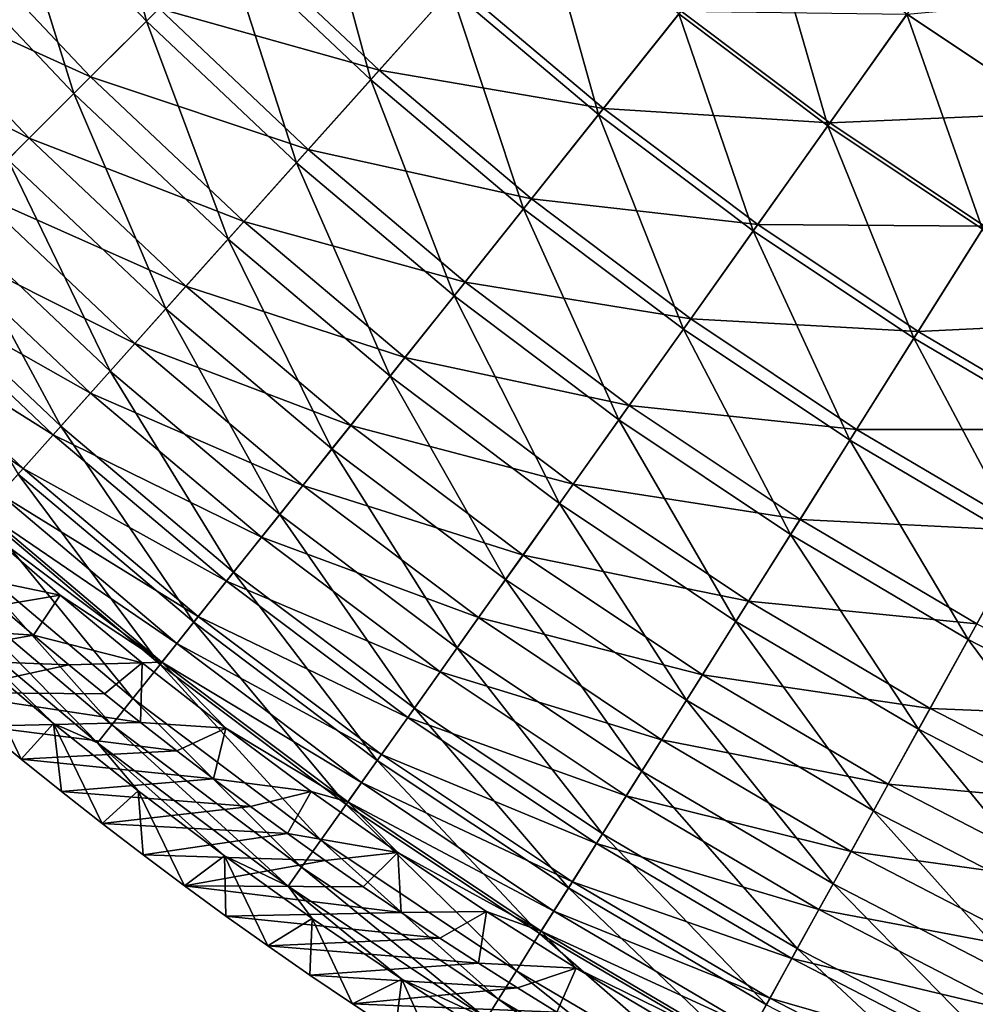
# Model space of a CAD drawing. Header units: millimetres. Extents: x -63 to 63, y -63 to 63.
# Tile 3 of 107: x -40 to -26, y -52 to -38. Entities that reach past the tile are written whole.
import ezdxf

# ---------------------------------------------------------------- set-up
doc = ezdxf.new("R2010")
doc.units = ezdxf.units.MM
doc.header["$LTSCALE"] = 106.095679
for name, color, linetype in [('12', 7, 'CONTINUOUS'), ('13', 7, 'CONTINUOUS'), ('5', 7, 'CONTINUOUS'), ('6', 7, 'CONTINUOUS'), ('9', 7, 'CONTINUOUS')]:
    doc.layers.add(name, color=color, linetype=linetype)

msp = doc.modelspace()

# ---------------------------------------------------------------- linework, layer by layer
at = {"layer": '12', "linetype": 'Continuous'}
for points in [[(-40.788, -36.451, -18.095), (-38.681, -38.681, -18.095), (-41.731, -37.293, -20.931), (-40.788, -36.451, -18.095)], [(-40.788, -36.451, -18.095), (-37.685, -37.685, -15.327), (-38.681, -38.681, -18.095), (-40.788, -36.451, -18.095)], [(-36.591, -36.591, -12.634), (-34.482, -38.585, -12.634), (-37.685, -37.685, -15.327), (-36.591, -36.591, -12.634)], [(-36.591, -36.591, -12.634), (-33.36, -37.33, -10.025), (-34.482, -38.585, -12.634), (-36.591, -36.591, -12.634)], [(-41.731, -37.293, -20.931), (-39.574, -39.574, -20.931), (-42.564, -38.037, -23.828), (-41.731, -37.293, -20.931)], [(-41.731, -37.293, -20.931), (-38.681, -38.681, -18.095), (-39.574, -39.574, -20.931), (-41.731, -37.293, -20.931)], [(-33.36, -37.33, -10.025), (-31.214, -39.142, -10.025), (-34.482, -38.585, -12.634), (-33.36, -37.33, -10.025)], [(-33.36, -37.33, -10.025), (-30.083, -37.723, -7.505), (-31.214, -39.142, -10.025), (-33.36, -37.33, -10.025)], [(-26.797, -37.767, -5.082), (-23.539, -37.463, -2.761), (-24.637, -39.21, -5.082), (-26.797, -37.767, -5.082)], [(-37.685, -37.685, -15.327), (-35.513, -39.739, -15.327), (-38.681, -38.681, -18.095), (-37.685, -37.685, -15.327)], [(-37.685, -37.685, -15.327), (-34.482, -38.585, -12.634), (-35.513, -39.739, -15.327), (-37.685, -37.685, -15.327)], [(-30.083, -37.723, -7.505), (-27.92, -39.35, -7.505), (-31.214, -39.142, -10.025), (-30.083, -37.723, -7.505)], [(-30.083, -37.723, -7.505), (-26.797, -37.767, -5.082), (-27.92, -39.35, -7.505), (-30.083, -37.723, -7.505)], [(-26.797, -37.767, -5.082), (-24.637, -39.21, -5.082), (-27.92, -39.35, -7.505), (-26.797, -37.767, -5.082)], [(-42.564, -38.037, -23.828), (-39.574, -39.574, -20.931), (-40.364, -40.364, -23.828), (-42.564, -38.037, -23.828)], [(-38.681, -38.681, -18.095), (-36.451, -40.788, -18.095), (-39.574, -39.574, -20.931), (-38.681, -38.681, -18.095)], [(-38.681, -38.681, -18.095), (-35.513, -39.739, -15.327), (-36.451, -40.788, -18.095), (-38.681, -38.681, -18.095)], [(-34.482, -38.585, -12.634), (-32.264, -40.458, -12.634), (-35.513, -39.739, -15.327), (-34.482, -38.585, -12.634)], [(-34.482, -38.585, -12.634), (-31.214, -39.142, -10.025), (-32.264, -40.458, -12.634), (-34.482, -38.585, -12.634)], [(-31.214, -39.142, -10.025), (-28.971, -40.83, -10.025), (-32.264, -40.458, -12.634), (-31.214, -39.142, -10.025)], [(-31.214, -39.142, -10.025), (-27.92, -39.35, -7.505), (-28.971, -40.83, -10.025), (-31.214, -39.142, -10.025)], [(-27.92, -39.35, -7.505), (-24.637, -39.21, -5.082), (-25.67, -40.854, -7.505), (-27.92, -39.35, -7.505)], [(-27.92, -39.35, -7.505), (-25.67, -40.854, -7.505), (-28.971, -40.83, -10.025), (-27.92, -39.35, -7.505)], [(-39.574, -39.574, -20.931), (-37.293, -41.731, -20.931), (-40.364, -40.364, -23.828), (-39.574, -39.574, -20.931)], [(-39.574, -39.574, -20.931), (-36.451, -40.788, -18.095), (-37.293, -41.731, -20.931), (-39.574, -39.574, -20.931)], [(-35.513, -39.739, -15.327), (-33.229, -41.668, -15.327), (-36.451, -40.788, -18.095), (-35.513, -39.739, -15.327)], [(-35.513, -39.739, -15.327), (-32.264, -40.458, -12.634), (-33.229, -41.668, -15.327), (-35.513, -39.739, -15.327)], [(-40.364, -40.364, -23.828), (-38.037, -42.564, -23.828), (-41.048, -41.048, -26.779), (-40.364, -40.364, -23.828)], [(-40.364, -40.364, -23.828), (-37.293, -41.731, -20.931), (-38.037, -42.564, -23.828), (-40.364, -40.364, -23.828)], [(-32.264, -40.458, -12.634), (-29.945, -42.203, -12.634), (-33.229, -41.668, -15.327), (-32.264, -40.458, -12.634)], [(-32.264, -40.458, -12.634), (-28.971, -40.83, -10.025), (-29.945, -42.203, -12.634), (-32.264, -40.458, -12.634)], [(-36.451, -40.788, -18.095), (-34.106, -42.768, -18.095), (-37.293, -41.731, -20.931), (-36.451, -40.788, -18.095)], [(-36.451, -40.788, -18.095), (-33.229, -41.668, -15.327), (-34.106, -42.768, -18.095), (-36.451, -40.788, -18.095)], [(-28.971, -40.83, -10.025), (-26.636, -42.39, -10.025), (-29.945, -42.203, -12.634), (-28.971, -40.83, -10.025)], [(-28.971, -40.83, -10.025), (-25.67, -40.854, -7.505), (-26.636, -42.39, -10.025), (-28.971, -40.83, -10.025)], [(-25.67, -40.854, -7.505), (-23.339, -42.229, -7.505), (-26.636, -42.39, -10.025), (-25.67, -40.854, -7.505)], [(-41.048, -41.048, -26.779), (-38.682, -43.285, -26.779), (-41.624, -41.624, -29.776), (-41.048, -41.048, -26.779)], [(-41.048, -41.048, -26.779), (-38.037, -42.564, -23.828), (-38.682, -43.285, -26.779), (-41.048, -41.048, -26.779)], [(-41.624, -41.624, -29.776), (-39.225, -43.892, -29.776), (-42.091, -42.091, -32.81), (-41.624, -41.624, -29.776)], [(-41.624, -41.624, -29.776), (-38.682, -43.285, -26.779), (-39.225, -43.892, -29.776), (-41.624, -41.624, -29.776)], [(-33.229, -41.668, -15.327), (-30.84, -43.465, -15.327), (-34.106, -42.768, -18.095), (-33.229, -41.668, -15.327)], [(-33.229, -41.668, -15.327), (-29.945, -42.203, -12.634), (-30.84, -43.465, -15.327), (-33.229, -41.668, -15.327)], [(-37.293, -41.731, -20.931), (-34.895, -43.756, -20.931), (-38.037, -42.564, -23.828), (-37.293, -41.731, -20.931)], [(-37.293, -41.731, -20.931), (-34.106, -42.768, -18.095), (-34.895, -43.756, -20.931), (-37.293, -41.731, -20.931)], [(-42.091, -42.091, -32.81), (-39.665, -44.385, -32.81), (-42.447, -42.447, -35.874), (-42.091, -42.091, -32.81)], [(-42.091, -42.091, -32.81), (-39.225, -43.892, -29.776), (-39.665, -44.385, -32.81), (-42.091, -42.091, -32.81)], [(-29.945, -42.203, -12.634), (-27.531, -43.816, -12.634), (-30.84, -43.465, -15.327), (-29.945, -42.203, -12.634)], [(-29.945, -42.203, -12.634), (-26.636, -42.39, -10.025), (-27.531, -43.816, -12.634), (-29.945, -42.203, -12.634)], [(-26.636, -42.39, -10.025), (-23.339, -42.229, -7.505), (-24.217, -43.817, -10.025), (-26.636, -42.39, -10.025)], [(-26.636, -42.39, -10.025), (-24.217, -43.817, -10.025), (-27.531, -43.816, -12.634), (-26.636, -42.39, -10.025)], [(-42.447, -42.447, -35.874), (-39.665, -44.385, -32.81), (-40, -44.76, -35.874), (-42.447, -42.447, -35.874)], [(-38.037, -42.564, -23.828), (-35.591, -44.63, -23.828), (-38.682, -43.285, -26.779), (-38.037, -42.564, -23.828)], [(-38.037, -42.564, -23.828), (-34.895, -43.756, -20.931), (-35.591, -44.63, -23.828), (-38.037, -42.564, -23.828)], [(-34.106, -42.768, -18.095), (-31.655, -44.613, -18.095), (-34.895, -43.756, -20.931), (-34.106, -42.768, -18.095)], [(-34.106, -42.768, -18.095), (-30.84, -43.465, -15.327), (-31.655, -44.613, -18.095), (-34.106, -42.768, -18.095)], [(-38.682, -43.285, -26.779), (-36.194, -45.386, -26.779), (-39.225, -43.892, -29.776), (-38.682, -43.285, -26.779)], [(-38.682, -43.285, -26.779), (-35.591, -44.63, -23.828), (-36.194, -45.386, -26.779), (-38.682, -43.285, -26.779)], [(-30.84, -43.465, -15.327), (-28.355, -45.126, -15.327), (-31.655, -44.613, -18.095), (-30.84, -43.465, -15.327)], [(-30.84, -43.465, -15.327), (-27.531, -43.816, -12.634), (-28.355, -45.126, -15.327), (-30.84, -43.465, -15.327)], [(-34.895, -43.756, -20.931), (-32.386, -45.644, -20.931), (-35.591, -44.63, -23.828), (-34.895, -43.756, -20.931)], [(-34.895, -43.756, -20.931), (-31.655, -44.613, -18.095), (-32.386, -45.644, -20.931), (-34.895, -43.756, -20.931)], [(-27.531, -43.816, -12.634), (-25.031, -45.29, -12.634), (-28.355, -45.126, -15.327), (-27.531, -43.816, -12.634)], [(-27.531, -43.816, -12.634), (-24.217, -43.817, -10.025), (-25.031, -45.29, -12.634), (-27.531, -43.816, -12.634)], [(-39.225, -43.892, -29.776), (-36.702, -46.023, -29.776), (-39.665, -44.385, -32.81), (-39.225, -43.892, -29.776)], [(-39.225, -43.892, -29.776), (-36.194, -45.386, -26.779), (-36.702, -46.023, -29.776), (-39.225, -43.892, -29.776)], [(-39.665, -44.385, -32.81), (-37.114, -46.539, -32.81), (-40, -44.76, -35.874), (-39.665, -44.385, -32.81)], [(-39.665, -44.385, -32.81), (-36.702, -46.023, -29.776), (-37.114, -46.539, -32.81), (-39.665, -44.385, -32.81)], [(-35.591, -44.63, -23.828), (-33.033, -46.555, -23.828), (-36.194, -45.386, -26.779), (-35.591, -44.63, -23.828)], [(-35.591, -44.63, -23.828), (-32.386, -45.644, -20.931), (-33.033, -46.555, -23.828), (-35.591, -44.63, -23.828)], [(-31.655, -44.613, -18.095), (-29.103, -46.318, -18.095), (-32.386, -45.644, -20.931), (-31.655, -44.613, -18.095)], [(-31.655, -44.613, -18.095), (-28.355, -45.126, -15.327), (-29.103, -46.318, -18.095), (-31.655, -44.613, -18.095)], [(-40.231, -45.019, -38.96), (-40, -44.76, -35.874), (-37.428, -46.933, -35.874), (-40.231, -45.019, -38.96)], [(-40, -44.76, -35.874), (-37.114, -46.539, -32.81), (-37.428, -46.933, -35.874), (-40, -44.76, -35.874)], [(-37.644, -47.203, -38.96), (-40.294, -45.214, -42.056), (-40.231, -45.019, -38.96), (-37.644, -47.203, -38.96)], [(-37.644, -47.203, -38.96), (-40.231, -45.019, -38.96), (-37.428, -46.933, -35.874), (-37.644, -47.203, -38.96)], [(-28.355, -45.126, -15.327), (-25.78, -46.645, -15.327), (-29.103, -46.318, -18.095), (-28.355, -45.126, -15.327)], [(-28.355, -45.126, -15.327), (-25.031, -45.29, -12.634), (-25.78, -46.645, -15.327), (-28.355, -45.126, -15.327)], [(-39.126, -46.228, -42.056), (-40.294, -45.214, -42.056), (-37.644, -47.203, -38.96), (-39.126, -46.228, -42.056)], [(-36.194, -45.386, -26.779), (-33.592, -47.344, -26.779), (-36.702, -46.023, -29.776), (-36.194, -45.386, -26.779)], [(-36.194, -45.386, -26.779), (-33.033, -46.555, -23.828), (-33.592, -47.344, -26.779), (-36.194, -45.386, -26.779)], [(-32.386, -45.644, -20.931), (-29.776, -47.388, -20.931), (-33.033, -46.555, -23.828), (-32.386, -45.644, -20.931)], [(-32.386, -45.644, -20.931), (-29.103, -46.318, -18.095), (-29.776, -47.388, -20.931), (-32.386, -45.644, -20.931)], [(-36.702, -46.023, -29.776), (-34.064, -48.008, -29.776), (-37.114, -46.539, -32.81), (-36.702, -46.023, -29.776)], [(-36.702, -46.023, -29.776), (-33.592, -47.344, -26.779), (-34.064, -48.008, -29.776), (-36.702, -46.023, -29.776)], [(-37.933, -47.212, -42.056), (-39.126, -46.228, -42.056), (-37.644, -47.203, -38.96), (-37.933, -47.212, -42.056)], [(-29.103, -46.318, -18.095), (-26.461, -47.877, -18.095), (-29.776, -47.388, -20.931), (-29.103, -46.318, -18.095)], [(-29.103, -46.318, -18.095), (-25.78, -46.645, -15.327), (-26.461, -47.877, -18.095), (-29.103, -46.318, -18.095)], [(-37.114, -46.539, -32.81), (-34.446, -48.547, -32.81), (-37.428, -46.933, -35.874), (-37.114, -46.539, -32.81)], [(-37.114, -46.539, -32.81), (-34.064, -48.008, -29.776), (-34.446, -48.547, -32.81), (-37.114, -46.539, -32.81)], [(-33.033, -46.555, -23.828), (-30.37, -48.334, -23.828), (-33.592, -47.344, -26.779), (-33.033, -46.555, -23.828)], [(-33.033, -46.555, -23.828), (-29.776, -47.388, -20.931), (-30.37, -48.334, -23.828), (-33.033, -46.555, -23.828)], [(-25.78, -46.645, -15.327), (-23.124, -48.017, -15.327), (-26.461, -47.877, -18.095), (-25.78, -46.645, -15.327)], [(-37.644, -47.203, -38.96), (-37.428, -46.933, -35.874), (-34.737, -48.958, -35.874), (-37.644, -47.203, -38.96)], [(-37.428, -46.933, -35.874), (-34.446, -48.547, -32.81), (-34.737, -48.958, -35.874), (-37.428, -46.933, -35.874)], [(-36.715, -48.165, -42.056), (-37.933, -47.212, -42.056), (-37.644, -47.203, -38.96), (-36.715, -48.165, -42.056)], [(-34.938, -49.24, -38.96), (-36.715, -48.165, -42.056), (-37.644, -47.203, -38.96), (-34.938, -49.24, -38.96)], [(-34.938, -49.24, -38.96), (-37.644, -47.203, -38.96), (-34.737, -48.958, -35.874), (-34.938, -49.24, -38.96)], [(-33.592, -47.344, -26.779), (-30.885, -49.153, -26.779), (-34.064, -48.008, -29.776), (-33.592, -47.344, -26.779)], [(-33.592, -47.344, -26.779), (-30.37, -48.334, -23.828), (-30.885, -49.153, -26.779), (-33.592, -47.344, -26.779)], [(-29.776, -47.388, -20.931), (-27.072, -48.983, -20.931), (-30.37, -48.334, -23.828), (-29.776, -47.388, -20.931)], [(-29.776, -47.388, -20.931), (-26.461, -47.877, -18.095), (-27.072, -48.983, -20.931), (-29.776, -47.388, -20.931)], [(-26.461, -47.877, -18.095), (-23.735, -49.285, -18.095), (-27.072, -48.983, -20.931), (-26.461, -47.877, -18.095)], [(-26.461, -47.877, -18.095), (-23.124, -48.017, -15.327), (-23.735, -49.285, -18.095), (-26.461, -47.877, -18.095)], [(-34.064, -48.008, -29.776), (-31.318, -49.843, -29.776), (-34.446, -48.547, -32.81), (-34.064, -48.008, -29.776)], [(-34.064, -48.008, -29.776), (-30.885, -49.153, -26.779), (-31.318, -49.843, -29.776), (-34.064, -48.008, -29.776)], [(-35.473, -49.087, -42.056), (-36.715, -48.165, -42.056), (-34.938, -49.24, -38.96), (-35.473, -49.087, -42.056)], [(-30.37, -48.334, -23.828), (-27.612, -49.961, -23.828), (-30.885, -49.153, -26.779), (-30.37, -48.334, -23.828)], [(-30.37, -48.334, -23.828), (-27.072, -48.983, -20.931), (-27.612, -49.961, -23.828), (-30.37, -48.334, -23.828)], [(-34.446, -48.547, -32.81), (-31.669, -50.402, -32.81), (-34.737, -48.958, -35.874), (-34.446, -48.547, -32.81)], [(-34.446, -48.547, -32.81), (-31.318, -49.843, -29.776), (-31.669, -50.402, -32.81), (-34.446, -48.547, -32.81)], [(-34.938, -49.24, -38.96), (-34.737, -48.958, -35.874), (-31.938, -50.828, -35.874), (-34.938, -49.24, -38.96)], [(-34.737, -48.958, -35.874), (-31.669, -50.402, -32.81), (-31.938, -50.828, -35.874), (-34.737, -48.958, -35.874)], [(-27.072, -48.983, -20.931), (-24.283, -50.424, -20.931), (-27.612, -49.961, -23.828), (-27.072, -48.983, -20.931)], [(-27.072, -48.983, -20.931), (-23.735, -49.285, -18.095), (-24.283, -50.424, -20.931), (-27.072, -48.983, -20.931)], [(-34.208, -49.977, -42.056), (-35.473, -49.087, -42.056), (-34.938, -49.24, -38.96), (-34.208, -49.977, -42.056)], [(-30.885, -49.153, -26.779), (-28.08, -50.807, -26.779), (-31.318, -49.843, -29.776), (-30.885, -49.153, -26.779)], [(-30.885, -49.153, -26.779), (-27.612, -49.961, -23.828), (-28.08, -50.807, -26.779), (-30.885, -49.153, -26.779)], [(-32.122, -51.121, -38.96), (-34.208, -49.977, -42.056), (-34.938, -49.24, -38.96), (-32.122, -51.121, -38.96)], [(-32.122, -51.121, -38.96), (-34.938, -49.24, -38.96), (-31.938, -50.828, -35.874), (-32.122, -51.121, -38.96)], [(-31.318, -49.843, -29.776), (-28.474, -51.52, -29.776), (-31.669, -50.402, -32.81), (-31.318, -49.843, -29.776)], [(-31.318, -49.843, -29.776), (-28.08, -50.807, -26.779), (-28.474, -51.52, -29.776), (-31.318, -49.843, -29.776)], [(-32.92, -50.835, -42.056), (-34.208, -49.977, -42.056), (-32.122, -51.121, -38.96), (-32.92, -50.835, -42.056)], [(-27.612, -49.961, -23.828), (-24.768, -51.43, -23.828), (-28.08, -50.807, -26.779), (-27.612, -49.961, -23.828)], [(-27.612, -49.961, -23.828), (-24.283, -50.424, -20.931), (-24.768, -51.43, -23.828), (-27.612, -49.961, -23.828)], [(-31.669, -50.402, -32.81), (-28.794, -52.098, -32.81), (-31.938, -50.828, -35.874), (-31.669, -50.402, -32.81)], [(-31.669, -50.402, -32.81), (-28.474, -51.52, -29.776), (-28.794, -52.098, -32.81), (-31.669, -50.402, -32.81)], [(-31.611, -51.659, -42.056), (-32.92, -50.835, -42.056), (-32.122, -51.121, -38.96), (-31.611, -51.659, -42.056)], [(-32.122, -51.121, -38.96), (-31.938, -50.828, -35.874), (-29.037, -52.539, -35.874), (-32.122, -51.121, -38.96)], [(-31.938, -50.828, -35.874), (-28.794, -52.098, -32.81), (-29.037, -52.539, -35.874), (-31.938, -50.828, -35.874)], [(-28.08, -50.807, -26.779), (-25.187, -52.302, -26.779), (-28.474, -51.52, -29.776), (-28.08, -50.807, -26.779)], [(-28.08, -50.807, -26.779), (-24.768, -51.43, -23.828), (-25.187, -52.302, -26.779), (-28.08, -50.807, -26.779)], [(-29.205, -52.842, -38.96), (-31.611, -51.659, -42.056), (-32.122, -51.121, -38.96), (-29.205, -52.842, -38.96)], [(-29.205, -52.842, -38.96), (-32.122, -51.121, -38.96), (-29.037, -52.539, -35.874), (-29.205, -52.842, -38.96)], [(-28.474, -51.52, -29.776), (-25.541, -53.036, -29.776), (-28.794, -52.098, -32.81), (-28.474, -51.52, -29.776)], [(-28.474, -51.52, -29.776), (-25.187, -52.302, -26.779), (-25.541, -53.036, -29.776), (-28.474, -51.52, -29.776)], [(-30.282, -52.449, -42.056), (-31.611, -51.659, -42.056), (-29.205, -52.842, -38.96), (-30.282, -52.449, -42.056)], [(-28.794, -52.098, -32.81), (-25.827, -53.631, -32.81), (-29.037, -52.539, -35.874), (-28.794, -52.098, -32.81)], [(-28.794, -52.098, -32.81), (-25.541, -53.036, -29.776), (-25.827, -53.631, -32.81), (-28.794, -52.098, -32.81)]]:
    msp.add_3dface(points, dxfattribs=at)
at = {"layer": '13', "linetype": 'Continuous'}
for points in [[(-40.528, -45.937, -62.004), (-40.294, -45.214, -42.056), (-39.126, -46.228, -42.056), (-40.528, -45.937, -62.004)], [(-40.023, -46.378, -62.004), (-40.528, -45.937, -62.004), (-39.126, -46.228, -42.056), (-40.023, -46.378, -62.004)], [(-39.513, -46.813, -62.004), (-40.023, -46.378, -62.004), (-39.126, -46.228, -42.056), (-39.513, -46.813, -62.004)], [(-39.513, -46.813, -62.004), (-39.126, -46.228, -42.056), (-37.933, -47.212, -42.056), (-39.513, -46.813, -62.004)], [(-38.999, -47.242, -62.004), (-39.513, -46.813, -62.004), (-37.933, -47.212, -42.056), (-38.999, -47.242, -62.004)], [(-38.479, -47.666, -62.004), (-38.999, -47.242, -62.004), (-37.933, -47.212, -42.056), (-38.479, -47.666, -62.004)], [(-37.955, -48.085, -62.004), (-38.479, -47.666, -62.004), (-37.933, -47.212, -42.056), (-37.955, -48.085, -62.004)], [(-37.955, -48.085, -62.004), (-37.933, -47.212, -42.056), (-36.715, -48.165, -42.056), (-37.955, -48.085, -62.004)], [(-37.427, -48.497, -62.004), (-37.955, -48.085, -62.004), (-36.715, -48.165, -42.056), (-37.427, -48.497, -62.004)], [(-36.893, -48.904, -62.004), (-37.427, -48.497, -62.004), (-36.715, -48.165, -42.056), (-36.893, -48.904, -62.004)], [(-36.893, -48.904, -62.004), (-36.715, -48.165, -42.056), (-35.473, -49.087, -42.056), (-36.893, -48.904, -62.004)], [(-36.355, -49.306, -62.004), (-36.893, -48.904, -62.004), (-35.473, -49.087, -42.056), (-36.355, -49.306, -62.004)], [(-35.813, -49.701, -62.004), (-36.355, -49.306, -62.004), (-35.473, -49.087, -42.056), (-35.813, -49.701, -62.004)], [(-35.813, -49.701, -62.004), (-35.473, -49.087, -42.056), (-34.208, -49.977, -42.056), (-35.813, -49.701, -62.004)], [(-35.266, -50.091, -62.004), (-35.813, -49.701, -62.004), (-34.208, -49.977, -42.056), (-35.266, -50.091, -62.004)], [(-34.715, -50.474, -62.004), (-35.266, -50.091, -62.004), (-34.208, -49.977, -42.056), (-34.715, -50.474, -62.004)], [(-34.159, -50.852, -62.004), (-34.715, -50.474, -62.004), (-34.208, -49.977, -42.056), (-34.159, -50.852, -62.004)], [(-34.159, -50.852, -62.004), (-34.208, -49.977, -42.056), (-32.92, -50.835, -42.056), (-34.159, -50.852, -62.004)], [(-33.599, -51.224, -62.004), (-34.159, -50.852, -62.004), (-32.92, -50.835, -42.056), (-33.599, -51.224, -62.004)], [(-33.034, -51.589, -62.004), (-33.599, -51.224, -62.004), (-32.92, -50.835, -42.056), (-33.034, -51.589, -62.004)], [(-33.034, -51.589, -62.004), (-32.92, -50.835, -42.056), (-31.611, -51.659, -42.056), (-33.034, -51.589, -62.004)], [(-32.466, -51.949, -62.004), (-33.034, -51.589, -62.004), (-31.611, -51.659, -42.056), (-32.466, -51.949, -62.004)], [(-31.893, -52.303, -62.004), (-32.466, -51.949, -62.004), (-31.611, -51.659, -42.056), (-31.893, -52.303, -62.004)], [(-31.893, -52.303, -62.004), (-31.611, -51.659, -42.056), (-30.282, -52.449, -42.056), (-31.893, -52.303, -62.004)]]:
    msp.add_3dface(points, dxfattribs=at)
at = {"layer": '5', "linetype": 'Continuous'}
for points in [[(-40.273, -48.135, -62.004), (-39.691, -48.616, -62.004), (-40.426, -47.09, -42.004), (-40.273, -48.135, -62.004)], [(-40.426, -47.09, -42.004), (-39.691, -48.616, -62.004), (-39.22, -48.099, -42.004), (-40.426, -47.09, -42.004)], [(-39.691, -48.616, -62.004), (-39.104, -49.089, -62.004), (-39.22, -48.099, -42.004), (-39.691, -48.616, -62.004)], [(-39.104, -49.089, -62.004), (-38.513, -49.555, -62.004), (-39.22, -48.099, -42.004), (-39.104, -49.089, -62.004)], [(-39.22, -48.099, -42.004), (-38.513, -49.555, -62.004), (-37.989, -49.077, -42.004), (-39.22, -48.099, -42.004)], [(-38.513, -49.555, -62.004), (-37.917, -50.012, -62.004), (-37.989, -49.077, -42.004), (-38.513, -49.555, -62.004)], [(-37.917, -50.012, -62.004), (-37.316, -50.462, -62.004), (-37.989, -49.077, -42.004), (-37.917, -50.012, -62.004)], [(-37.989, -49.077, -42.004), (-37.316, -50.462, -62.004), (-36.733, -50.024, -42.004), (-37.989, -49.077, -42.004)], [(-37.316, -50.462, -62.004), (-36.711, -50.904, -62.004), (-36.733, -50.024, -42.004), (-37.316, -50.462, -62.004)], [(-36.711, -50.904, -62.004), (-36.102, -51.337, -62.004), (-36.733, -50.024, -42.004), (-36.711, -50.904, -62.004)], [(-36.733, -50.024, -42.004), (-36.102, -51.337, -62.004), (-35.454, -50.938, -42.004), (-36.733, -50.024, -42.004)], [(-36.102, -51.337, -62.004), (-35.489, -51.763, -62.004), (-35.454, -50.938, -42.004), (-36.102, -51.337, -62.004)], [(-35.489, -51.763, -62.004), (-34.871, -52.182, -62.004), (-35.454, -50.938, -42.004), (-35.489, -51.763, -62.004)], [(-35.454, -50.938, -42.004), (-34.871, -52.182, -62.004), (-34.152, -51.82, -42.004), (-35.454, -50.938, -42.004)], [(-34.871, -52.182, -62.004), (-34.249, -52.592, -62.004), (-34.152, -51.82, -42.004), (-34.871, -52.182, -62.004)], [(-34.249, -52.592, -62.004), (-33.624, -52.994, -62.004), (-34.152, -51.82, -42.004), (-34.249, -52.592, -62.004)], [(-34.152, -51.82, -42.004), (-33.624, -52.994, -62.004), (-32.829, -52.669, -42.004), (-34.152, -51.82, -42.004)]]:
    msp.add_3dface(points, dxfattribs=at)
at = {"layer": '6', "linetype": 'Continuous'}
for points in [[(-37.869, -37.869, -12.735), (-38.722, -34.604, -10.119), (-39.933, -35.686, -12.735), (-37.869, -37.869, -12.735)], [(-36.721, -36.721, -10.119), (-38.722, -34.604, -10.119), (-37.869, -37.869, -12.735), (-36.721, -36.721, -10.119)], [(-34.604, -38.722, -10.119), (-35.482, -35.482, -7.586), (-36.721, -36.721, -10.119), (-34.604, -38.722, -10.119)], [(-33.437, -37.415, -7.586), (-35.482, -35.482, -7.586), (-34.604, -38.722, -10.119), (-33.437, -37.415, -7.586)], [(-38.925, -38.925, -15.428), (-39.933, -35.686, -12.735), (-41.046, -36.681, -15.428), (-38.925, -38.925, -15.428)], [(-37.869, -37.869, -12.735), (-39.933, -35.686, -12.735), (-38.925, -38.925, -15.428), (-37.869, -37.869, -12.735)], [(-31.286, -39.231, -7.586), (-32.187, -36.017, -5.143), (-33.437, -37.415, -7.586), (-31.286, -39.231, -7.586)], [(-30.117, -37.765, -5.143), (-32.187, -36.017, -5.143), (-31.286, -39.231, -7.586), (-30.117, -37.765, -5.143)], [(-24.638, -39.211, -2.797), (-25.578, -36.049, -0.552), (-26.798, -37.768, -2.797), (-24.638, -39.211, -2.797)], [(-27.952, -39.394, -5.143), (-28.873, -36.206, -2.797), (-30.117, -37.765, -5.143), (-27.952, -39.394, -5.143)], [(-26.798, -37.768, -2.797), (-28.873, -36.206, -2.797), (-27.952, -39.394, -5.143), (-26.798, -37.768, -2.797)], [(-38.925, -38.925, -15.428), (-41.046, -36.681, -15.428), (-39.884, -39.884, -18.193), (-38.925, -38.925, -15.428)], [(-35.686, -39.933, -12.735), (-36.721, -36.721, -10.119), (-37.869, -37.869, -12.735), (-35.686, -39.933, -12.735)], [(-34.604, -38.722, -10.119), (-36.721, -36.721, -10.119), (-35.686, -39.933, -12.735), (-34.604, -38.722, -10.119)], [(-32.378, -40.601, -10.119), (-33.437, -37.415, -7.586), (-34.604, -38.722, -10.119), (-32.378, -40.601, -10.119)], [(-31.286, -39.231, -7.586), (-33.437, -37.415, -7.586), (-32.378, -40.601, -10.119), (-31.286, -39.231, -7.586)], [(-29.037, -40.924, -7.586), (-30.117, -37.765, -5.143), (-31.286, -39.231, -7.586), (-29.037, -40.924, -7.586)], [(-27.952, -39.394, -5.143), (-30.117, -37.765, -5.143), (-29.037, -40.924, -7.586), (-27.952, -39.394, -5.143)], [(-25.699, -40.9, -5.143), (-26.798, -37.768, -2.797), (-27.952, -39.394, -5.143), (-25.699, -40.9, -5.143)], [(-24.638, -39.211, -2.797), (-26.798, -37.768, -2.797), (-25.699, -40.9, -5.143), (-24.638, -39.211, -2.797)], [(-36.681, -41.046, -15.428), (-37.869, -37.869, -12.735), (-38.925, -38.925, -15.428), (-36.681, -41.046, -15.428)], [(-35.686, -39.933, -12.735), (-37.869, -37.869, -12.735), (-36.681, -41.046, -15.428), (-35.686, -39.933, -12.735)], [(-33.391, -41.871, -12.735), (-34.604, -38.722, -10.119), (-35.686, -39.933, -12.735), (-33.391, -41.871, -12.735)], [(-32.378, -40.601, -10.119), (-34.604, -38.722, -10.119), (-33.391, -41.871, -12.735), (-32.378, -40.601, -10.119)], [(-37.585, -42.058, -18.193), (-38.925, -38.925, -15.428), (-39.884, -39.884, -18.193), (-37.585, -42.058, -18.193)], [(-36.681, -41.046, -15.428), (-38.925, -38.925, -15.428), (-37.585, -42.058, -18.193), (-36.681, -41.046, -15.428)], [(-30.051, -42.353, -10.119), (-31.286, -39.231, -7.586), (-32.378, -40.601, -10.119), (-30.051, -42.353, -10.119)], [(-29.037, -40.924, -7.586), (-31.286, -39.231, -7.586), (-30.051, -42.353, -10.119), (-29.037, -40.924, -7.586)], [(-26.697, -42.488, -7.586), (-27.952, -39.394, -5.143), (-29.037, -40.924, -7.586), (-26.697, -42.488, -7.586)], [(-25.699, -40.9, -5.143), (-27.952, -39.394, -5.143), (-26.697, -42.488, -7.586), (-25.699, -40.9, -5.143)], [(-38.397, -42.966, -21.021), (-39.884, -39.884, -18.193), (-40.746, -40.746, -21.021), (-38.397, -42.966, -21.021)], [(-37.585, -42.058, -18.193), (-39.884, -39.884, -18.193), (-38.397, -42.966, -21.021), (-37.585, -42.058, -18.193)], [(-34.322, -43.038, -15.428), (-35.686, -39.933, -12.735), (-36.681, -41.046, -15.428), (-34.322, -43.038, -15.428)], [(-33.391, -41.871, -12.735), (-35.686, -39.933, -12.735), (-34.322, -43.038, -15.428), (-33.391, -41.871, -12.735)], [(-30.991, -43.677, -12.735), (-32.378, -40.601, -10.119), (-33.391, -41.871, -12.735), (-30.991, -43.677, -12.735)], [(-30.051, -42.353, -10.119), (-32.378, -40.601, -10.119), (-30.991, -43.677, -12.735), (-30.051, -42.353, -10.119)], [(-39.115, -43.769, -23.906), (-40.746, -40.746, -21.021), (-41.507, -41.507, -23.906), (-39.115, -43.769, -23.906)], [(-38.397, -42.966, -21.021), (-40.746, -40.746, -21.021), (-39.115, -43.769, -23.906), (-38.397, -42.966, -21.021)], [(-27.629, -43.971, -10.119), (-29.037, -40.924, -7.586), (-30.051, -42.353, -10.119), (-27.629, -43.971, -10.119)], [(-26.697, -42.488, -7.586), (-29.037, -40.924, -7.586), (-27.629, -43.971, -10.119), (-26.697, -42.488, -7.586)], [(-24.272, -43.918, -7.586), (-25.699, -40.9, -5.143), (-26.697, -42.488, -7.586), (-24.272, -43.918, -7.586)], [(-35.168, -44.099, -18.193), (-36.681, -41.046, -15.428), (-37.585, -42.058, -18.193), (-35.168, -44.099, -18.193)], [(-34.322, -43.038, -15.428), (-36.681, -41.046, -15.428), (-35.168, -44.099, -18.193), (-34.322, -43.038, -15.428)], [(-39.115, -43.769, -23.906), (-41.507, -41.507, -23.906), (-39.736, -44.465, -26.841), (-39.115, -43.769, -23.906)], [(-31.855, -44.895, -15.428), (-33.391, -41.871, -12.735), (-34.322, -43.038, -15.428), (-31.855, -44.895, -15.428)], [(-30.991, -43.677, -12.735), (-33.391, -41.871, -12.735), (-31.855, -44.895, -15.428), (-30.991, -43.677, -12.735)], [(-35.928, -45.052, -21.021), (-37.585, -42.058, -18.193), (-38.397, -42.966, -21.021), (-35.928, -45.052, -21.021)], [(-35.168, -44.099, -18.193), (-37.585, -42.058, -18.193), (-35.928, -45.052, -21.021), (-35.168, -44.099, -18.193)], [(-28.493, -45.346, -12.735), (-30.051, -42.353, -10.119), (-30.991, -43.677, -12.735), (-28.493, -45.346, -12.735)], [(-27.629, -43.971, -10.119), (-30.051, -42.353, -10.119), (-28.493, -45.346, -12.735), (-27.629, -43.971, -10.119)], [(-25.12, -45.451, -10.119), (-26.697, -42.488, -7.586), (-27.629, -43.971, -10.119), (-25.12, -45.451, -10.119)], [(-24.272, -43.918, -7.586), (-26.697, -42.488, -7.586), (-25.12, -45.451, -10.119), (-24.272, -43.918, -7.586)], [(-36.599, -45.894, -23.906), (-38.397, -42.966, -21.021), (-39.115, -43.769, -23.906), (-36.599, -45.894, -23.906)], [(-35.928, -45.052, -21.021), (-38.397, -42.966, -21.021), (-36.599, -45.894, -23.906), (-35.928, -45.052, -21.021)], [(-32.64, -46.002, -18.193), (-34.322, -43.038, -15.428), (-35.168, -44.099, -18.193), (-32.64, -46.002, -18.193)], [(-31.855, -44.895, -15.428), (-34.322, -43.038, -15.428), (-32.64, -46.002, -18.193), (-31.855, -44.895, -15.428)], [(-29.287, -46.61, -15.428), (-30.991, -43.677, -12.735), (-31.855, -44.895, -15.428), (-29.287, -46.61, -15.428)], [(-28.493, -45.346, -12.735), (-30.991, -43.677, -12.735), (-29.287, -46.61, -15.428), (-28.493, -45.346, -12.735)], [(-37.18, -46.623, -26.841), (-39.115, -43.769, -23.906), (-39.736, -44.465, -26.841), (-37.18, -46.623, -26.841)], [(-36.599, -45.894, -23.906), (-39.115, -43.769, -23.906), (-37.18, -46.623, -26.841), (-36.599, -45.894, -23.906)], [(-25.906, -46.873, -12.735), (-27.629, -43.971, -10.119), (-28.493, -45.346, -12.735), (-25.906, -46.873, -12.735)], [(-25.12, -45.451, -10.119), (-27.629, -43.971, -10.119), (-25.906, -46.873, -12.735), (-25.12, -45.451, -10.119)], [(-33.345, -46.995, -21.021), (-35.168, -44.099, -18.193), (-35.928, -45.052, -21.021), (-33.345, -46.995, -21.021)], [(-32.64, -46.002, -18.193), (-35.168, -44.099, -18.193), (-33.345, -46.995, -21.021), (-32.64, -46.002, -18.193)], [(-37.67, -47.237, -29.818), (-39.736, -44.465, -26.841), (-40.26, -45.051, -29.818), (-37.67, -47.237, -29.818)], [(-37.18, -46.623, -26.841), (-39.736, -44.465, -26.841), (-37.67, -47.237, -29.818), (-37.18, -46.623, -26.841)], [(-30.009, -47.759, -18.193), (-31.855, -44.895, -15.428), (-32.64, -46.002, -18.193), (-30.009, -47.759, -18.193)], [(-29.287, -46.61, -15.428), (-31.855, -44.895, -15.428), (-30.009, -47.759, -18.193), (-29.287, -46.61, -15.428)], [(-38.068, -47.735, -32.831), (-40.26, -45.051, -29.818), (-40.684, -45.526, -32.831), (-38.068, -47.735, -32.831)], [(-37.67, -47.237, -29.818), (-40.26, -45.051, -29.818), (-38.068, -47.735, -32.831), (-37.67, -47.237, -29.818)], [(-33.968, -47.874, -23.906), (-35.928, -45.052, -21.021), (-36.599, -45.894, -23.906), (-33.968, -47.874, -23.906)], [(-33.345, -46.995, -21.021), (-35.928, -45.052, -21.021), (-33.968, -47.874, -23.906), (-33.345, -46.995, -21.021)], [(-26.628, -48.179, -15.428), (-28.493, -45.346, -12.735), (-29.287, -46.61, -15.428), (-26.628, -48.179, -15.428)], [(-25.906, -46.873, -12.735), (-28.493, -45.346, -12.735), (-26.628, -48.179, -15.428), (-25.906, -46.873, -12.735)], [(-23.237, -48.252, -12.735), (-25.12, -45.451, -10.119), (-25.906, -46.873, -12.735), (-23.237, -48.252, -12.735)], [(-38.371, -48.116, -35.872), (-40.684, -45.526, -32.831), (-41.009, -45.889, -35.872), (-38.371, -48.116, -35.872)], [(-38.068, -47.735, -32.831), (-40.684, -45.526, -32.831), (-38.371, -48.116, -35.872), (-38.068, -47.735, -32.831)], [(-41.233, -46.139, -38.933), (-38.581, -48.379, -38.933), (-41.009, -45.889, -35.872), (-41.233, -46.139, -38.933)], [(-38.581, -48.379, -38.933), (-38.371, -48.116, -35.872), (-41.009, -45.889, -35.872), (-38.581, -48.379, -38.933)], [(-34.508, -48.634, -26.841), (-36.599, -45.894, -23.906), (-37.18, -46.623, -26.841), (-34.508, -48.634, -26.841)], [(-33.968, -47.874, -23.906), (-36.599, -45.894, -23.906), (-34.508, -48.634, -26.841), (-33.968, -47.874, -23.906)], [(-30.658, -48.791, -21.021), (-32.64, -46.002, -18.193), (-33.345, -46.995, -21.021), (-30.658, -48.791, -21.021)], [(-30.009, -47.759, -18.193), (-32.64, -46.002, -18.193), (-30.658, -48.791, -21.021), (-30.009, -47.759, -18.193)], [(-40.426, -47.09, -42.004), (-39.22, -48.099, -42.004), (-41.233, -46.139, -38.933), (-40.426, -47.09, -42.004)], [(-41.233, -46.139, -38.933), (-39.22, -48.099, -42.004), (-38.581, -48.379, -38.933), (-41.233, -46.139, -38.933)], [(-34.962, -49.275, -29.818), (-37.18, -46.623, -26.841), (-37.67, -47.237, -29.818), (-34.962, -49.275, -29.818)], [(-34.508, -48.634, -26.841), (-37.18, -46.623, -26.841), (-34.962, -49.275, -29.818), (-34.508, -48.634, -26.841)], [(-27.284, -49.367, -18.193), (-29.287, -46.61, -15.428), (-30.009, -47.759, -18.193), (-27.284, -49.367, -18.193)], [(-26.628, -48.179, -15.428), (-29.287, -46.61, -15.428), (-27.284, -49.367, -18.193), (-26.628, -48.179, -15.428)], [(-23.884, -49.596, -15.428), (-25.906, -46.873, -12.735), (-26.628, -48.179, -15.428), (-23.884, -49.596, -15.428)], [(-23.237, -48.252, -12.735), (-25.906, -46.873, -12.735), (-23.884, -49.596, -15.428), (-23.237, -48.252, -12.735)], [(-31.23, -49.703, -23.906), (-33.345, -46.995, -21.021), (-33.968, -47.874, -23.906), (-31.23, -49.703, -23.906)], [(-30.658, -48.791, -21.021), (-33.345, -46.995, -21.021), (-31.23, -49.703, -23.906), (-30.658, -48.791, -21.021)], [(-35.331, -49.795, -32.831), (-37.67, -47.237, -29.818), (-38.068, -47.735, -32.831), (-35.331, -49.795, -32.831)], [(-34.962, -49.275, -29.818), (-37.67, -47.237, -29.818), (-35.331, -49.795, -32.831), (-34.962, -49.275, -29.818)], [(-35.613, -50.192, -35.872), (-38.068, -47.735, -32.831), (-38.371, -48.116, -35.872), (-35.613, -50.192, -35.872)], [(-35.331, -49.795, -32.831), (-38.068, -47.735, -32.831), (-35.613, -50.192, -35.872), (-35.331, -49.795, -32.831)], [(-31.727, -50.492, -26.841), (-33.968, -47.874, -23.906), (-34.508, -48.634, -26.841), (-31.727, -50.492, -26.841)], [(-31.23, -49.703, -23.906), (-33.968, -47.874, -23.906), (-31.727, -50.492, -26.841), (-31.23, -49.703, -23.906)], [(-27.874, -50.433, -21.021), (-30.009, -47.759, -18.193), (-30.658, -48.791, -21.021), (-27.874, -50.433, -21.021)], [(-27.284, -49.367, -18.193), (-30.009, -47.759, -18.193), (-27.874, -50.433, -21.021), (-27.284, -49.367, -18.193)], [(-39.22, -48.099, -42.004), (-37.989, -49.077, -42.004), (-38.581, -48.379, -38.933), (-39.22, -48.099, -42.004)], [(-38.581, -48.379, -38.933), (-35.807, -50.466, -38.933), (-38.371, -48.116, -35.872), (-38.581, -48.379, -38.933)], [(-35.807, -50.466, -38.933), (-35.613, -50.192, -35.872), (-38.371, -48.116, -35.872), (-35.807, -50.466, -38.933)], [(-24.473, -50.819, -18.193), (-26.628, -48.179, -15.428), (-27.284, -49.367, -18.193), (-24.473, -50.819, -18.193)], [(-23.884, -49.596, -15.428), (-26.628, -48.179, -15.428), (-24.473, -50.819, -18.193), (-23.884, -49.596, -15.428)], [(-37.989, -49.077, -42.004), (-36.733, -50.024, -42.004), (-38.581, -48.379, -38.933), (-37.989, -49.077, -42.004)], [(-38.581, -48.379, -38.933), (-36.733, -50.024, -42.004), (-35.807, -50.466, -38.933), (-38.581, -48.379, -38.933)], [(-32.145, -51.158, -29.818), (-34.508, -48.634, -26.841), (-34.962, -49.275, -29.818), (-32.145, -51.158, -29.818)], [(-31.727, -50.492, -26.841), (-34.508, -48.634, -26.841), (-32.145, -51.158, -29.818), (-31.727, -50.492, -26.841)], [(-28.394, -51.376, -23.906), (-30.658, -48.791, -21.021), (-31.23, -49.703, -23.906), (-28.394, -51.376, -23.906)], [(-27.874, -50.433, -21.021), (-30.658, -48.791, -21.021), (-28.394, -51.376, -23.906), (-27.874, -50.433, -21.021)], [(-32.484, -51.697, -32.831), (-34.962, -49.275, -29.818), (-35.331, -49.795, -32.831), (-32.484, -51.697, -32.831)], [(-32.145, -51.158, -29.818), (-34.962, -49.275, -29.818), (-32.484, -51.697, -32.831), (-32.145, -51.158, -29.818)], [(-25.002, -51.917, -21.021), (-27.284, -49.367, -18.193), (-27.874, -50.433, -21.021), (-25.002, -51.917, -21.021)], [(-24.473, -50.819, -18.193), (-27.284, -49.367, -18.193), (-25.002, -51.917, -21.021), (-24.473, -50.819, -18.193)], [(-28.845, -52.192, -26.841), (-31.23, -49.703, -23.906), (-31.727, -50.492, -26.841), (-28.845, -52.192, -26.841)], [(-28.394, -51.376, -23.906), (-31.23, -49.703, -23.906), (-28.845, -52.192, -26.841), (-28.394, -51.376, -23.906)], [(-32.743, -52.11, -35.872), (-35.331, -49.795, -32.831), (-35.613, -50.192, -35.872), (-32.743, -52.11, -35.872)], [(-32.484, -51.697, -32.831), (-35.331, -49.795, -32.831), (-32.743, -52.11, -35.872), (-32.484, -51.697, -32.831)], [(-36.733, -50.024, -42.004), (-35.454, -50.938, -42.004), (-35.807, -50.466, -38.933), (-36.733, -50.024, -42.004)], [(-35.807, -50.466, -38.933), (-32.921, -52.394, -38.933), (-35.613, -50.192, -35.872), (-35.807, -50.466, -38.933)], [(-32.921, -52.394, -38.933), (-32.743, -52.11, -35.872), (-35.613, -50.192, -35.872), (-32.921, -52.394, -38.933)], [(-35.454, -50.938, -42.004), (-34.152, -51.82, -42.004), (-35.807, -50.466, -38.933), (-35.454, -50.938, -42.004)], [(-35.807, -50.466, -38.933), (-34.152, -51.82, -42.004), (-32.921, -52.394, -38.933), (-35.807, -50.466, -38.933)], [(-25.469, -52.887, -23.906), (-27.874, -50.433, -21.021), (-28.394, -51.376, -23.906), (-25.469, -52.887, -23.906)], [(-25.002, -51.917, -21.021), (-27.874, -50.433, -21.021), (-25.469, -52.887, -23.906), (-25.002, -51.917, -21.021)], [(-29.226, -52.88, -29.818), (-31.727, -50.492, -26.841), (-32.145, -51.158, -29.818), (-29.226, -52.88, -29.818)], [(-28.845, -52.192, -26.841), (-31.727, -50.492, -26.841), (-29.226, -52.88, -29.818), (-28.845, -52.192, -26.841)], [(-29.534, -53.437, -32.831), (-32.145, -51.158, -29.818), (-32.484, -51.697, -32.831), (-29.534, -53.437, -32.831)], [(-29.226, -52.88, -29.818), (-32.145, -51.158, -29.818), (-29.534, -53.437, -32.831), (-29.226, -52.88, -29.818)], [(-25.874, -53.727, -26.841), (-28.394, -51.376, -23.906), (-28.845, -52.192, -26.841), (-25.874, -53.727, -26.841)], [(-25.469, -52.887, -23.906), (-28.394, -51.376, -23.906), (-25.874, -53.727, -26.841), (-25.469, -52.887, -23.906)], [(-29.769, -53.864, -35.872), (-32.484, -51.697, -32.831), (-32.743, -52.11, -35.872), (-29.769, -53.864, -35.872)], [(-29.534, -53.437, -32.831), (-32.484, -51.697, -32.831), (-29.769, -53.864, -35.872), (-29.534, -53.437, -32.831)], [(-34.152, -51.82, -42.004), (-32.829, -52.669, -42.004), (-32.921, -52.394, -38.933), (-34.152, -51.82, -42.004)], [(-32.921, -52.394, -38.933), (-29.932, -54.158, -38.933), (-32.743, -52.11, -35.872), (-32.921, -52.394, -38.933)], [(-29.932, -54.158, -38.933), (-29.769, -53.864, -35.872), (-32.743, -52.11, -35.872), (-29.932, -54.158, -38.933)]]:
    msp.add_3dface(points, dxfattribs=at)
at = {"layer": '9', "linetype": 'Continuous'}
for points in [[(-39.513, -46.813, -62.004), (-41.988, -46.647, -62.004), (-40.023, -46.378, -62.004), (-39.513, -46.813, -62.004)], [(-41.421, -47.151, -62.004), (-41.988, -46.647, -62.004), (-39.513, -46.813, -62.004), (-41.421, -47.151, -62.004)], [(-38.999, -47.242, -62.004), (-41.421, -47.151, -62.004), (-39.513, -46.813, -62.004), (-38.999, -47.242, -62.004)], [(-40.849, -47.647, -62.004), (-41.421, -47.151, -62.004), (-38.999, -47.242, -62.004), (-40.849, -47.647, -62.004)], [(-38.479, -47.666, -62.004), (-40.849, -47.647, -62.004), (-38.999, -47.242, -62.004), (-38.479, -47.666, -62.004)], [(-40.273, -48.135, -62.004), (-40.849, -47.647, -62.004), (-37.955, -48.085, -62.004), (-40.273, -48.135, -62.004)], [(-37.955, -48.085, -62.004), (-40.849, -47.647, -62.004), (-38.479, -47.666, -62.004), (-37.955, -48.085, -62.004)], [(-37.427, -48.497, -62.004), (-40.273, -48.135, -62.004), (-37.955, -48.085, -62.004), (-37.427, -48.497, -62.004)], [(-39.691, -48.616, -62.004), (-40.273, -48.135, -62.004), (-37.427, -48.497, -62.004), (-39.691, -48.616, -62.004)], [(-36.893, -48.904, -62.004), (-39.691, -48.616, -62.004), (-37.427, -48.497, -62.004), (-36.893, -48.904, -62.004)], [(-39.104, -49.089, -62.004), (-39.691, -48.616, -62.004), (-36.893, -48.904, -62.004), (-39.104, -49.089, -62.004)], [(-36.355, -49.306, -62.004), (-39.104, -49.089, -62.004), (-36.893, -48.904, -62.004), (-36.355, -49.306, -62.004)], [(-38.513, -49.555, -62.004), (-39.104, -49.089, -62.004), (-36.355, -49.306, -62.004), (-38.513, -49.555, -62.004)], [(-35.813, -49.701, -62.004), (-38.513, -49.555, -62.004), (-36.355, -49.306, -62.004), (-35.813, -49.701, -62.004)], [(-37.917, -50.012, -62.004), (-38.513, -49.555, -62.004), (-35.813, -49.701, -62.004), (-37.917, -50.012, -62.004)], [(-35.266, -50.091, -62.004), (-37.917, -50.012, -62.004), (-35.813, -49.701, -62.004), (-35.266, -50.091, -62.004)], [(-37.316, -50.462, -62.004), (-37.917, -50.012, -62.004), (-35.266, -50.091, -62.004), (-37.316, -50.462, -62.004)], [(-34.715, -50.474, -62.004), (-37.316, -50.462, -62.004), (-35.266, -50.091, -62.004), (-34.715, -50.474, -62.004)], [(-36.711, -50.904, -62.004), (-37.316, -50.462, -62.004), (-34.159, -50.852, -62.004), (-36.711, -50.904, -62.004)], [(-34.159, -50.852, -62.004), (-37.316, -50.462, -62.004), (-34.715, -50.474, -62.004), (-34.159, -50.852, -62.004)], [(-33.599, -51.224, -62.004), (-36.711, -50.904, -62.004), (-34.159, -50.852, -62.004), (-33.599, -51.224, -62.004)], [(-36.102, -51.337, -62.004), (-36.711, -50.904, -62.004), (-33.599, -51.224, -62.004), (-36.102, -51.337, -62.004)], [(-33.034, -51.589, -62.004), (-36.102, -51.337, -62.004), (-33.599, -51.224, -62.004), (-33.034, -51.589, -62.004)], [(-35.489, -51.763, -62.004), (-36.102, -51.337, -62.004), (-33.034, -51.589, -62.004), (-35.489, -51.763, -62.004)], [(-32.466, -51.949, -62.004), (-35.489, -51.763, -62.004), (-33.034, -51.589, -62.004), (-32.466, -51.949, -62.004)], [(-34.871, -52.182, -62.004), (-35.489, -51.763, -62.004), (-32.466, -51.949, -62.004), (-34.871, -52.182, -62.004)], [(-31.893, -52.303, -62.004), (-34.871, -52.182, -62.004), (-32.466, -51.949, -62.004), (-31.893, -52.303, -62.004)], [(-34.249, -52.592, -62.004), (-34.871, -52.182, -62.004), (-31.893, -52.303, -62.004), (-34.249, -52.592, -62.004)]]:
    msp.add_3dface(points, dxfattribs=at)

doc.saveas('drawing.dxf')
